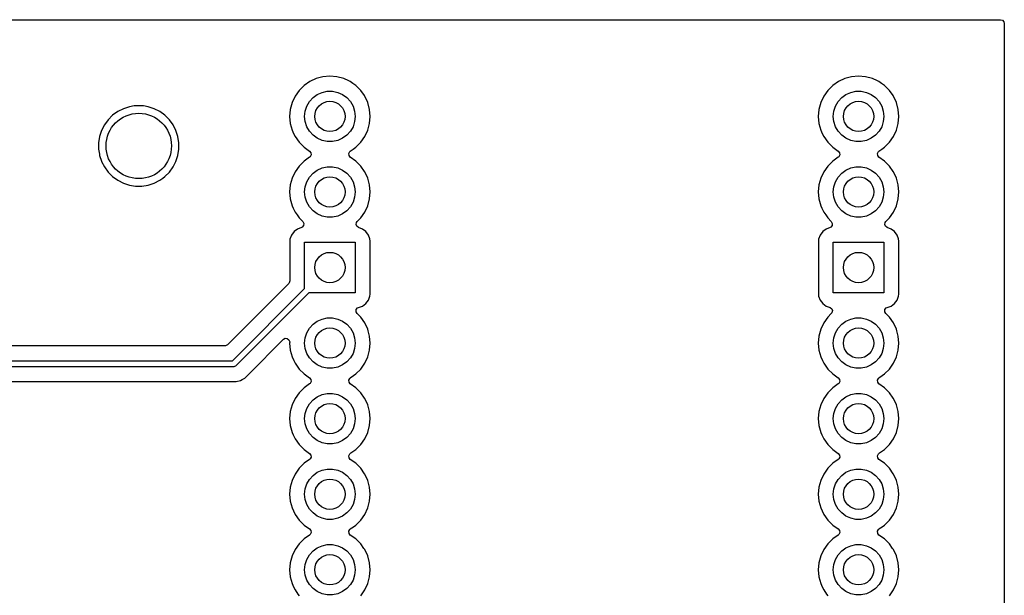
# Model space of a CAD drawing. Extents: x 98 to 223, y -135 to -41.
# Tile 23 of 23: x 190 to 223, y -68 to -48. Entities that reach past the tile are written whole.
import ezdxf

# ---------------------------------------------------------------- set-up
doc = ezdxf.new("R2010")
doc.units = 0
doc.layers.add('BLACK', color=7, linetype='CONTINUOUS')

msp = doc.modelspace()

# ---------------------------------------------------------------- linework, layer by layer
at = {"layer": 'BLACK', "linetype": 'CONTINUOUS'}
for p, q in [((173.738392, -48.443), (192.656608, -48.443)), ((192.656608, -48.443), (223.058185, -48.443)), ((223.058185, -48.443), (223.125224, -48.462685)), ((223.125224, -48.462685), (223.170979, -48.515489)), ((223.170979, -48.515489), (223.182185, -48.567008)), ((223.182185, -48.567008), (223.178255, -112.144557)), ((199.629847, -50.655255), (199.462755, -50.822347)), ((199.823419, -50.519715), (199.629847, -50.655255)), ((199.823421, -50.519714), (199.823419, -50.519715)), ((200.037585, -50.419848), (199.823421, -50.519714)), ((200.037594, -50.419844), (200.037585, -50.419848)), ((200.265836, -50.358688), (200.037594, -50.419844)), ((200.265846, -50.358686), (200.265836, -50.358688)), ((200.501249, -50.338091), (200.265846, -50.358686)), ((200.501251, -50.338091), (200.501249, -50.338091)), ((200.736653, -50.358686), (200.501251, -50.338091)), ((200.736663, -50.358688), (200.736653, -50.358686)), ((200.964905, -50.419844), (200.736663, -50.358688)), ((200.964909, -50.419846), (200.964905, -50.419844)), ((200.964913, -50.419847), (200.964909, -50.419846)), ((201.135476, -50.499382), (200.964913, -50.419847)), ((201.17908, -50.519715), (201.135476, -50.499382)), ((201.179084, -50.519717), (201.17908, -50.519715)), ((201.27561, -50.587306), (201.179084, -50.519717)), ((201.367422, -50.651594), (201.27561, -50.587306)), ((201.372645, -50.655251), (201.367422, -50.651594)), ((201.372652, -50.655256), (201.372645, -50.655251)), ((201.539744, -50.822347), (201.372652, -50.655256)), ((217.409847, -50.655255), (217.242755, -50.822347)), ((217.603419, -50.519715), (217.409847, -50.655255)), ((217.603421, -50.519714), (217.603419, -50.519715)), ((217.817585, -50.419848), (217.603421, -50.519714)), ((217.817594, -50.419844), (217.817585, -50.419848)), ((218.045836, -50.358688), (217.817594, -50.419844)), ((218.045846, -50.358686), (218.045836, -50.358688)), ((218.281249, -50.338091), (218.045846, -50.358686)), ((218.281251, -50.338091), (218.281249, -50.338091)), ((218.516653, -50.358686), (218.281251, -50.338091)), ((218.516663, -50.358688), (218.516653, -50.358686)), ((218.744905, -50.419844), (218.516663, -50.358688)), ((218.744909, -50.419846), (218.744905, -50.419844)), ((218.744913, -50.419847), (218.744909, -50.419846)), ((218.915476, -50.499382), (218.744913, -50.419847)), ((218.95908, -50.519715), (218.915476, -50.499382)), ((218.959084, -50.519717), (218.95908, -50.519715)), ((219.05561, -50.587306), (218.959084, -50.519717)), ((219.147422, -50.651594), (219.05561, -50.587306)), ((219.152645, -50.655251), (219.147422, -50.651594)), ((219.152652, -50.655256), (219.152645, -50.655251)), ((219.319744, -50.822347), (219.152652, -50.655256)), ((199.462755, -50.822347), (199.327215, -51.015919)), ((199.932489, -51.062077), (200.07625, -50.957628)), ((200.07625, -50.957628), (200.238586, -50.885352)), ((200.238586, -50.885352), (200.412401, -50.848406)), ((200.412401, -50.848406), (200.590099, -50.848406)), ((200.590099, -50.848406), (200.763914, -50.885352)), ((200.763914, -50.885352), (200.92625, -50.957628)), ((200.92625, -50.957628), (201.070011, -51.062077)), ((201.660711, -50.995106), (201.539744, -50.822347)), ((201.675285, -51.015921), (201.660711, -50.995106)), ((217.242755, -50.822347), (217.107215, -51.015919)), ((217.712489, -51.062077), (217.85625, -50.957628)), ((217.85625, -50.957628), (218.018586, -50.885352)), ((218.018586, -50.885352), (218.192401, -50.848406)), ((218.192401, -50.848406), (218.370099, -50.848406)), ((218.370099, -50.848406), (218.543914, -50.885352)), ((218.543914, -50.885352), (218.70625, -50.957628)), ((218.70625, -50.957628), (218.850011, -51.062077)), ((219.440711, -50.995106), (219.319744, -50.822347)), ((219.455285, -51.015921), (219.440711, -50.995106)), ((199.227344, -51.230094), (199.166188, -51.458336)), ((199.227348, -51.230085), (199.227344, -51.230094)), ((199.327214, -51.015921), (199.227348, -51.230085)), ((199.327215, -51.015919), (199.327214, -51.015921)), ((199.724736, -51.348024), (199.813586, -51.194133)), ((199.813586, -51.194133), (199.932489, -51.062077)), ((201.070011, -51.062077), (201.188914, -51.194133)), ((201.188914, -51.194133), (201.277764, -51.348024)), ((201.775153, -51.230087), (201.675285, -51.015921)), ((201.836313, -51.458342), (201.775153, -51.230087)), ((217.007344, -51.230094), (216.946188, -51.458336)), ((217.007348, -51.230085), (217.007344, -51.230094)), ((217.107214, -51.015921), (217.007348, -51.230085)), ((217.107215, -51.015919), (217.107214, -51.015921)), ((217.504736, -51.348024), (217.593586, -51.194133)), ((217.593586, -51.194133), (217.712489, -51.062077)), ((218.850011, -51.062077), (218.968914, -51.194133)), ((218.968914, -51.194133), (219.057764, -51.348024)), ((219.555153, -51.230087), (219.455285, -51.015921)), ((219.616313, -51.458342), (219.555153, -51.230087)), ((193.192713, -51.65614), (193.04239, -51.806463)), ((193.364679, -51.531201), (193.192713, -51.65614)), ((193.554085, -51.434694), (193.364679, -51.531201)), ((193.75626, -51.369003), (193.554085, -51.434694)), ((193.917542, -51.343458), (193.75626, -51.369003)), ((193.966213, -51.33575), (193.917542, -51.343458)), ((194.178787, -51.33575), (193.966213, -51.33575)), ((194.227457, -51.343458), (194.178787, -51.33575)), ((194.38874, -51.369003), (194.227457, -51.343458)), ((194.388741, -51.369003), (194.38874, -51.369003)), ((194.388743, -51.369004), (194.388741, -51.369003)), ((194.590912, -51.434693), (194.388743, -51.369004)), ((194.590913, -51.434693), (194.590912, -51.434693)), ((194.590914, -51.434694), (194.590913, -51.434693)), ((194.78032, -51.531201), (194.590914, -51.434694)), ((194.952286, -51.65614), (194.78032, -51.531201)), ((195.102609, -51.806463), (194.952286, -51.65614)), ((199.166186, -51.458346), (199.145591, -51.693749)), ((199.166188, -51.458336), (199.166186, -51.458346)), ((199.65125, -51.69375), (199.669825, -51.517025)), ((199.669825, -51.517025), (199.724736, -51.348024)), ((201.277764, -51.348024), (201.332675, -51.517025)), ((201.332675, -51.517025), (201.35125, -51.69375)), ((201.856909, -51.693749), (201.836313, -51.458342)), ((216.946186, -51.458346), (216.925591, -51.693749)), ((216.946188, -51.458336), (216.946186, -51.458346)), ((217.43125, -51.69375), (217.449825, -51.517025)), ((217.449825, -51.517025), (217.504736, -51.348024)), ((219.057764, -51.348024), (219.112675, -51.517025)), ((219.112675, -51.517025), (219.13125, -51.69375)), ((219.636909, -51.69375), (219.616313, -51.458342)), ((192.917451, -51.978429), (192.820944, -52.167835)), ((193.04239, -51.806463), (192.917451, -51.978429)), ((195.227548, -51.978429), (195.102609, -51.806463)), ((195.227549, -51.978431), (195.227548, -51.978429)), ((195.227551, -51.978434), (195.227549, -51.978431)), ((195.324057, -52.167838), (195.227551, -51.978434)), ((199.145591, -51.693749), (199.145591, -51.69375)), ((199.145591, -51.69375), (199.166186, -51.929153)), ((199.166186, -51.929153), (199.166188, -51.929163)), ((199.166188, -51.929163), (199.227344, -52.157405)), ((199.669825, -51.870475), (199.65125, -51.69375)), ((199.724736, -52.039476), (199.669825, -51.870475)), ((201.332675, -51.870475), (201.277764, -52.039476)), ((201.35125, -51.69375), (201.332675, -51.870475)), ((201.775153, -52.157413), (201.836313, -51.929158)), ((201.836313, -51.929158), (201.856909, -51.69375)), ((201.856909, -51.69375), (201.856909, -51.693749)), ((216.925591, -51.693749), (216.925591, -51.69375)), ((216.925591, -51.69375), (216.946186, -51.929153)), ((216.946186, -51.929153), (216.946188, -51.929163)), ((216.946188, -51.929163), (217.007344, -52.157405)), ((217.449825, -51.870475), (217.43125, -51.69375)), ((217.504736, -52.039476), (217.449825, -51.870475)), ((219.112675, -51.870475), (219.057764, -52.039476)), ((219.13125, -51.69375), (219.112675, -51.870475)), ((219.555153, -52.157413), (219.616313, -51.929158)), ((219.616313, -51.929158), (219.636909, -51.69375)), ((192.820944, -52.167835), (192.755253, -52.37001)), ((195.389746, -52.370007), (195.324057, -52.167838)), ((199.227344, -52.157405), (199.227346, -52.157409)), ((199.227346, -52.157409), (199.227347, -52.157413)), ((199.227347, -52.157413), (199.2767, -52.26325)), ((199.2767, -52.26325), (199.327215, -52.37158)), ((199.813586, -52.193367), (199.724736, -52.039476)), ((199.932489, -52.325423), (199.813586, -52.193367)), ((201.188914, -52.193367), (201.070011, -52.325423)), ((201.277764, -52.039476), (201.188914, -52.193367)), ((201.675285, -52.37158), (201.775153, -52.157413)), ((217.007344, -52.157405), (217.007346, -52.157409)), ((217.007346, -52.157409), (217.007347, -52.157413)), ((217.007347, -52.157413), (217.0567, -52.26325)), ((217.0567, -52.26325), (217.107215, -52.37158)), ((217.593586, -52.193367), (217.504736, -52.039476)), ((217.712489, -52.325423), (217.593586, -52.193367)), ((218.968914, -52.193367), (218.850011, -52.325423)), ((219.057764, -52.039476), (218.968914, -52.193367)), ((219.455285, -52.37158), (219.555153, -52.157413)), ((192.755253, -52.37001), (192.722, -52.579963)), ((192.722, -52.579963), (192.722, -52.792536)), ((195.423, -52.579963), (195.389746, -52.370007)), ((195.423, -52.792537), (195.423, -52.579963)), ((199.327215, -52.37158), (199.327217, -52.371584)), ((199.327217, -52.371584), (199.462751, -52.565145)), ((199.462751, -52.565145), (199.462756, -52.565152)), ((199.462756, -52.565152), (199.629847, -52.732243)), ((200.07625, -52.429872), (199.932489, -52.325423)), ((200.238586, -52.502148), (200.07625, -52.429872)), ((200.412401, -52.539094), (200.238586, -52.502148)), ((200.590099, -52.539094), (200.412401, -52.539094)), ((200.763914, -52.502148), (200.590099, -52.539094)), ((200.92625, -52.429872), (200.763914, -52.502148)), ((201.070011, -52.325423), (200.92625, -52.429872)), ((201.372651, -52.732245), (201.539745, -52.565151)), ((201.539745, -52.565151), (201.675285, -52.37158)), ((217.107215, -52.37158), (217.107217, -52.371584)), ((217.107217, -52.371584), (217.242751, -52.565145)), ((217.242751, -52.565145), (217.242756, -52.565152)), ((217.242756, -52.565152), (217.409847, -52.732243)), ((217.85625, -52.429872), (217.712489, -52.325423)), ((218.018586, -52.502148), (217.85625, -52.429872)), ((218.192401, -52.539094), (218.018586, -52.502148)), ((218.370099, -52.539094), (218.192401, -52.539094)), ((218.543914, -52.502148), (218.370099, -52.539094)), ((218.70625, -52.429872), (218.543914, -52.502148)), ((218.850011, -52.325423), (218.70625, -52.429872)), ((219.152651, -52.732245), (219.319745, -52.565151)), ((219.319745, -52.565151), (219.455285, -52.37158)), ((192.722, -52.792536), (192.749117, -52.96375)), ((192.749117, -52.96375), (192.755254, -53.002493)), ((195.389746, -53.002493), (195.423, -52.792537)), ((199.629847, -52.732243), (199.629853, -52.732248)), ((199.629853, -52.732248), (199.815408, -52.862175)), ((199.815408, -52.862175), (199.859033, -52.916752)), ((199.859033, -52.916752), (199.866227, -52.98625)), ((201.136273, -52.94125), (201.167796, -52.878895)), ((201.143467, -53.010748), (201.136273, -52.94125)), ((201.167796, -52.878895), (201.187092, -52.862175)), ((201.187092, -52.862175), (201.286545, -52.792537)), ((201.286545, -52.792537), (201.372651, -52.732245)), ((217.409847, -52.732243), (217.409853, -52.732248)), ((217.409853, -52.732248), (217.595408, -52.862175)), ((217.595408, -52.862175), (217.639033, -52.916752)), ((217.639033, -52.916752), (217.646227, -52.98625)), ((218.916273, -52.94125), (218.947796, -52.878895)), ((218.923467, -53.010748), (218.916273, -52.94125)), ((218.947796, -52.878895), (218.967092, -52.862175)), ((218.967092, -52.862175), (219.066545, -52.792537)), ((219.066545, -52.792537), (219.152651, -52.732245)), ((192.755254, -53.002493), (192.817886, -53.195255)), ((192.817886, -53.195255), (192.820944, -53.204664)), ((192.820944, -53.204664), (192.917451, -53.39407)), ((195.227551, -53.394066), (195.324057, -53.204662)), ((195.324057, -53.204662), (195.389746, -53.002493)), ((199.629847, -53.195255), (199.462755, -53.362347)), ((199.815408, -53.065325), (199.629847, -53.195255)), ((199.834704, -53.048605), (199.815408, -53.065325)), ((199.866227, -52.98625), (199.834704, -53.048605)), ((201.187092, -53.065325), (201.143467, -53.010748)), ((201.372646, -53.195251), (201.187092, -53.065325)), ((201.372652, -53.195256), (201.372646, -53.195251)), ((201.539744, -53.362347), (201.372652, -53.195256)), ((217.409847, -53.195255), (217.242755, -53.362347)), ((217.595408, -53.065325), (217.409847, -53.195255)), ((217.614704, -53.048605), (217.595408, -53.065325)), ((217.646227, -52.98625), (217.614704, -53.048605)), ((218.967092, -53.065325), (218.923467, -53.010748)), ((219.152646, -53.195251), (218.967092, -53.065325)), ((219.152652, -53.195256), (219.152646, -53.195251)), ((219.319744, -53.362347), (219.152652, -53.195256)), ((192.917451, -53.39407), (193.04239, -53.566036)), ((193.04239, -53.566036), (193.192713, -53.716359)), ((194.952292, -53.716354), (195.102604, -53.566042)), ((195.102604, -53.566042), (195.102606, -53.566038)), ((195.102606, -53.566038), (195.102609, -53.566036)), ((195.102609, -53.566036), (195.227548, -53.39407)), ((195.227547, -53.39407), (195.227551, -53.394066)), ((195.227548, -53.39407), (195.227547, -53.39407)), ((199.327214, -53.555921), (199.227348, -53.770085)), ((199.327215, -53.555919), (199.327214, -53.555921)), ((199.462755, -53.362347), (199.327215, -53.555919)), ((199.813586, -53.734133), (199.932489, -53.602077)), ((199.932489, -53.602077), (200.07625, -53.497628)), ((200.07625, -53.497628), (200.238586, -53.425352)), ((200.238586, -53.425352), (200.412401, -53.388406)), ((200.412401, -53.388406), (200.590099, -53.388406)), ((200.590099, -53.388406), (200.763914, -53.425352)), ((200.763914, -53.425352), (200.92625, -53.497628)), ((200.92625, -53.497628), (201.070011, -53.602077)), ((201.070011, -53.602077), (201.188914, -53.734133)), ((201.666202, -53.542948), (201.539744, -53.362347)), ((201.675285, -53.555921), (201.666202, -53.542948)), ((201.775153, -53.770087), (201.675285, -53.555921)), ((217.107214, -53.555921), (217.007348, -53.770085)), ((217.107215, -53.555919), (217.107214, -53.555921)), ((217.242755, -53.362347), (217.107215, -53.555919)), ((217.593586, -53.734133), (217.712489, -53.602077)), ((217.712489, -53.602077), (217.85625, -53.497628)), ((217.85625, -53.497628), (218.018586, -53.425352)), ((218.018586, -53.425352), (218.192401, -53.388406)), ((218.192401, -53.388406), (218.370099, -53.388406)), ((218.370099, -53.388406), (218.543914, -53.425352)), ((218.543914, -53.425352), (218.70625, -53.497628)), ((218.70625, -53.497628), (218.850011, -53.602077)), ((218.850011, -53.602077), (218.968914, -53.734133)), ((219.446202, -53.542948), (219.319744, -53.362347)), ((219.455285, -53.555921), (219.446202, -53.542948)), ((219.555153, -53.770087), (219.455285, -53.555921)), ((193.192713, -53.716359), (193.364679, -53.841298)), ((193.364679, -53.841298), (193.364681, -53.841299)), ((193.364681, -53.841299), (193.364684, -53.841301)), ((193.364684, -53.841301), (193.554088, -53.937807)), ((193.554088, -53.937807), (193.756257, -54.003496)), ((194.388743, -54.003496), (194.590912, -53.937807)), ((194.590912, -53.937807), (194.780316, -53.841301)), ((194.780316, -53.841301), (194.878325, -53.770094)), ((194.878325, -53.770094), (194.952286, -53.716359)), ((194.952286, -53.716359), (194.952288, -53.716356)), ((194.952288, -53.716356), (194.952292, -53.716354)), ((199.227344, -53.770094), (199.166188, -53.998336)), ((199.227348, -53.770085), (199.227344, -53.770094)), ((199.669825, -54.057025), (199.724736, -53.888024)), ((199.724736, -53.888024), (199.813586, -53.734133)), ((201.188914, -53.734133), (201.277764, -53.888024)), ((201.277764, -53.888024), (201.332675, -54.057025)), ((201.836313, -53.998342), (201.775153, -53.770087)), ((217.007344, -53.770094), (216.946188, -53.998336)), ((217.007348, -53.770085), (217.007344, -53.770094)), ((217.449825, -54.057025), (217.504736, -53.888024)), ((217.504736, -53.888024), (217.593586, -53.734133)), ((218.968914, -53.734133), (219.057764, -53.888024)), ((219.057764, -53.888024), (219.112675, -54.057025)), ((219.616313, -53.998342), (219.555153, -53.770087)), ((193.756257, -54.003496), (193.966213, -54.03675)), ((193.966213, -54.03675), (193.966214, -54.03675)), ((193.966214, -54.03675), (194.178786, -54.03675)), ((194.178786, -54.03675), (194.178787, -54.03675)), ((194.178787, -54.03675), (194.388743, -54.003496)), ((199.166186, -53.998346), (199.145591, -54.233749)), ((199.145591, -54.233749), (199.145591, -54.23375)), ((199.145591, -54.23375), (199.166186, -54.469153)), ((199.166188, -53.998336), (199.166186, -53.998346)), ((199.65125, -54.23375), (199.669825, -54.057025)), ((199.669825, -54.410475), (199.65125, -54.23375)), ((201.332675, -54.057025), (201.35125, -54.23375)), ((201.35125, -54.23375), (201.332675, -54.410475)), ((201.856909, -54.23375), (201.836313, -53.998342)), ((201.836313, -54.469158), (201.856909, -54.23375)), ((216.946186, -53.998346), (216.925591, -54.233749)), ((216.925591, -54.233749), (216.925591, -54.23375)), ((216.925591, -54.23375), (216.946186, -54.469153)), ((216.946188, -53.998336), (216.946186, -53.998346)), ((217.43125, -54.23375), (217.449825, -54.057025)), ((217.449825, -54.410475), (217.43125, -54.23375)), ((219.112675, -54.057025), (219.13125, -54.23375)), ((219.13125, -54.23375), (219.112675, -54.410475)), ((219.636909, -54.23375), (219.616313, -53.998342)), ((219.616313, -54.469158), (219.636909, -54.23375)), ((199.166186, -54.469153), (199.166188, -54.469163)), ((199.166188, -54.469163), (199.227344, -54.697405)), ((199.724736, -54.579476), (199.669825, -54.410475)), ((199.813586, -54.733367), (199.724736, -54.579476)), ((201.277764, -54.579476), (201.188914, -54.733367)), ((201.332675, -54.410475), (201.277764, -54.579476)), ((201.775153, -54.697413), (201.836313, -54.469158)), ((216.946186, -54.469153), (216.946188, -54.469163)), ((216.946188, -54.469163), (217.007344, -54.697405)), ((217.504736, -54.579476), (217.449825, -54.410475)), ((217.593586, -54.733367), (217.504736, -54.579476)), ((219.057764, -54.579476), (218.968914, -54.733367)), ((219.112675, -54.410475), (219.057764, -54.579476)), ((219.555153, -54.697413), (219.616313, -54.469158)), ((199.227344, -54.697405), (199.227346, -54.697409)), ((199.227346, -54.697409), (199.227347, -54.697413)), ((199.227347, -54.697413), (199.265362, -54.778936)), ((199.265362, -54.778936), (199.327215, -54.91158)), ((199.327215, -54.91158), (199.327217, -54.911584)), ((199.327217, -54.911584), (199.394308, -55.007399)), ((199.932489, -54.865423), (199.813586, -54.733367)), ((200.07625, -54.969872), (199.932489, -54.865423)), ((200.238586, -55.042148), (200.07625, -54.969872)), ((200.92625, -54.969872), (200.763914, -55.042148)), ((201.070011, -54.865423), (200.92625, -54.969872)), ((201.188914, -54.733367), (201.070011, -54.865423)), ((201.539745, -55.105151), (201.675285, -54.91158)), ((201.675285, -54.91158), (201.775153, -54.697413)), ((217.007344, -54.697405), (217.007346, -54.697409)), ((217.007346, -54.697409), (217.007347, -54.697413)), ((217.007347, -54.697413), (217.045362, -54.778936)), ((217.045362, -54.778936), (217.107215, -54.91158)), ((217.107215, -54.91158), (217.107217, -54.911584)), ((217.107217, -54.911584), (217.174308, -55.007399)), ((217.712489, -54.865423), (217.593586, -54.733367)), ((217.85625, -54.969872), (217.712489, -54.865423)), ((218.018586, -55.042148), (217.85625, -54.969872)), ((218.70625, -54.969872), (218.543914, -55.042148)), ((218.850011, -54.865423), (218.70625, -54.969872)), ((218.968914, -54.733367), (218.850011, -54.865423)), ((219.319745, -55.105151), (219.455285, -54.91158)), ((219.455285, -54.91158), (219.555153, -54.697413)), ((199.394308, -55.007399), (199.462751, -55.105146)), ((199.462751, -55.105146), (199.462756, -55.105152)), ((199.462756, -55.105152), (199.58468, -55.227076)), ((199.58468, -55.227076), (199.618165, -55.288399)), ((199.618165, -55.288399), (199.613181, -55.358091)), ((200.412401, -55.079094), (200.238586, -55.042148)), ((200.590099, -55.079094), (200.412401, -55.079094)), ((200.763914, -55.042148), (200.590099, -55.079094)), ((201.381816, -55.323603), (201.396668, -55.25533)), ((201.396668, -55.25533), (201.417813, -55.227082)), ((201.417813, -55.227082), (201.539745, -55.105151)), ((217.174308, -55.007399), (217.242751, -55.105146)), ((217.242751, -55.105146), (217.242756, -55.105152)), ((217.242756, -55.105152), (217.36468, -55.227076)), ((217.36468, -55.227076), (217.398165, -55.288399)), ((217.398165, -55.288399), (217.393181, -55.358091)), ((218.192401, -55.079094), (218.018586, -55.042148)), ((218.370099, -55.079094), (218.192401, -55.079094)), ((218.543914, -55.042148), (218.370099, -55.079094)), ((219.161816, -55.323603), (219.176668, -55.25533)), ((219.176668, -55.25533), (219.197813, -55.227082)), ((219.197813, -55.227082), (219.319745, -55.105151)), ((199.293702, -55.566205), (199.207456, -55.681414)), ((199.293705, -55.566202), (199.293702, -55.566205)), ((199.408914, -55.479956), (199.293705, -55.566202)), ((199.408919, -55.479953), (199.408914, -55.479956)), ((199.540333, -55.430939), (199.408919, -55.479953)), ((199.571309, -55.414024), (199.540333, -55.430939)), ((199.613181, -55.358091), (199.571309, -55.414024)), ((201.406233, -55.389068), (201.381816, -55.323603)), ((201.462167, -55.430939), (201.406233, -55.389068)), ((201.593578, -55.479952), (201.462167, -55.430939)), ((201.593585, -55.479956), (201.593578, -55.479952)), ((201.708794, -55.566202), (201.593585, -55.479956)), ((201.708797, -55.566205), (201.708794, -55.566202)), ((201.795043, -55.681414), (201.708797, -55.566205)), ((217.073702, -55.566205), (216.987456, -55.681414)), ((217.073705, -55.566202), (217.073702, -55.566205)), ((217.188914, -55.479956), (217.073705, -55.566202)), ((217.188919, -55.479953), (217.188914, -55.479956)), ((217.320333, -55.430939), (217.188919, -55.479953)), ((217.351309, -55.414024), (217.320333, -55.430939)), ((217.393181, -55.358091), (217.351309, -55.414024)), ((219.186233, -55.389068), (219.161816, -55.323603)), ((219.242167, -55.430939), (219.186233, -55.389068)), ((219.373578, -55.479952), (219.242167, -55.430939)), ((219.373585, -55.479956), (219.373578, -55.479952)), ((219.488794, -55.566202), (219.373585, -55.479956)), ((219.488797, -55.566205), (219.488794, -55.566202)), ((219.575043, -55.681414), (219.488797, -55.566205)), ((199.150751, -55.875873), (199.15075, -55.875885)), ((199.15075, -55.875885), (199.15075, -57.223652)), ((199.157158, -55.816267), (199.150751, -55.875866)), ((199.150751, -55.875866), (199.150751, -55.875873)), ((199.207452, -55.681421), (199.157158, -55.816267)), ((199.207456, -55.681414), (199.207452, -55.681421)), ((199.65125, -57.482328), (199.65125, -55.92375)), ((199.65125, -55.92375), (201.35125, -55.92375)), ((201.35125, -55.92375), (201.35125, -57.62375)), ((201.795047, -55.681421), (201.795043, -55.681414)), ((201.843455, -55.811211), (201.795047, -55.681421)), ((201.845341, -55.816267), (201.843455, -55.811211)), ((201.851749, -55.875878), (201.845341, -55.816267)), ((201.85175, -57.671623), (201.851749, -55.875878)), ((216.930751, -55.875873), (216.93075, -55.875885)), ((216.93075, -55.875885), (216.93075, -57.67162)), ((216.937158, -55.816267), (216.930751, -55.875866)), ((216.930751, -55.875866), (216.930751, -55.875873)), ((216.987452, -55.681421), (216.937158, -55.816267)), ((216.987456, -55.681414), (216.987452, -55.681421)), ((217.43125, -57.62375), (217.43125, -55.92375)), ((217.43125, -55.92375), (219.13125, -55.92375)), ((219.13125, -55.92375), (219.13125, -57.62375)), ((219.575047, -55.681421), (219.575043, -55.681414)), ((219.623455, -55.811211), (219.575047, -55.681421)), ((219.625341, -55.816267), (219.623455, -55.811211)), ((219.631749, -55.875878), (219.625341, -55.816267)), ((219.63175, -57.671623), (219.631749, -55.875878)), ((199.15075, -57.223652), (199.131065, -57.290691)), ((199.114431, -57.311333), (197.055084, -59.370681)), ((197.226078, -59.9075), (199.65125, -57.482328)), ((199.131065, -57.290691), (199.114431, -57.311333)), ((199.792672, -57.62375), (197.338211, -60.078211)), ((201.35125, -57.62375), (199.792672, -57.62375)), ((201.708796, -57.981296), (201.795046, -57.866081)), ((201.795046, -57.866081), (201.845341, -57.731233)), ((201.845341, -57.731233), (201.85175, -57.671623)), ((216.93075, -57.67162), (216.930751, -57.671626)), ((216.930751, -57.671626), (216.937158, -57.731233)), ((216.937158, -57.731233), (216.987452, -57.866078)), ((216.987452, -57.866078), (216.987456, -57.866085)), ((216.987456, -57.866085), (217.073702, -57.981294)), ((219.13125, -57.62375), (217.43125, -57.62375)), ((219.488796, -57.981296), (219.575046, -57.866081)), ((219.575046, -57.866081), (219.625341, -57.731233)), ((219.625341, -57.731233), (219.63175, -57.671623)), ((201.384334, -58.259101), (201.389318, -58.189409)), ((201.417817, -58.320421), (201.384334, -58.259101)), ((201.389318, -58.189409), (201.431189, -58.133475)), ((201.431189, -58.133475), (201.462165, -58.11656)), ((201.462165, -58.11656), (201.593581, -58.067546)), ((201.593581, -58.067546), (201.708796, -57.981296)), ((217.073702, -57.981294), (217.073705, -57.981297)), ((217.073705, -57.981297), (217.188914, -58.067543)), ((217.188914, -58.067543), (217.188921, -58.067547)), ((217.188921, -58.067547), (217.320331, -58.11656)), ((217.320331, -58.11656), (217.376265, -58.158431)), ((217.376265, -58.158431), (217.400682, -58.223895)), ((217.400682, -58.223895), (217.38583, -58.292168)), ((219.164334, -58.259101), (219.169318, -58.189409)), ((219.197817, -58.320421), (219.164334, -58.259101)), ((219.169318, -58.189409), (219.211189, -58.133475)), ((219.211189, -58.133475), (219.242165, -58.11656)), ((219.242165, -58.11656), (219.373581, -58.067546)), ((219.373581, -58.067546), (219.488796, -57.981296)), ((199.932489, -58.682077), (200.07625, -58.577628)), ((200.07625, -58.577628), (200.238586, -58.505352)), ((200.238586, -58.505352), (200.412401, -58.468406)), ((200.412401, -58.468406), (200.590099, -58.468406)), ((200.590099, -58.468406), (200.763914, -58.505352)), ((200.763914, -58.505352), (200.92625, -58.577628)), ((200.92625, -58.577628), (201.070011, -58.682077)), ((201.485289, -58.387893), (201.417817, -58.320421)), ((201.539746, -58.44235), (201.485289, -58.387893)), ((201.674425, -58.634693), (201.539746, -58.44235)), ((217.242753, -58.44235), (217.107215, -58.635919)), ((217.36468, -58.320423), (217.242753, -58.44235)), ((217.38583, -58.292168), (217.36468, -58.320423)), ((217.712489, -58.682077), (217.85625, -58.577628)), ((217.85625, -58.577628), (218.018586, -58.505352)), ((218.018586, -58.505352), (218.192401, -58.468406)), ((218.192401, -58.468406), (218.370099, -58.468406)), ((218.370099, -58.468406), (218.543914, -58.505352)), ((218.543914, -58.505352), (218.70625, -58.577628)), ((218.70625, -58.577628), (218.850011, -58.682077)), ((219.265289, -58.387893), (219.197817, -58.320421)), ((219.319746, -58.44235), (219.265289, -58.387893)), ((219.454425, -58.634693), (219.319746, -58.44235)), ((199.724736, -58.968024), (199.813586, -58.814133)), ((199.813586, -58.814133), (199.932489, -58.682077)), ((201.070011, -58.682077), (201.188914, -58.814133)), ((201.188914, -58.814133), (201.277764, -58.968024)), ((201.675285, -58.635921), (201.674425, -58.634693)), ((201.775153, -58.850087), (201.675285, -58.635921)), ((201.775154, -58.850093), (201.775153, -58.850087)), ((201.775155, -58.850094), (201.775154, -58.850093)), ((201.789876, -58.905035), (201.775155, -58.850094)), ((201.836313, -59.078342), (201.789876, -58.905035)), ((217.007344, -58.850094), (216.946188, -59.078336)), ((217.007348, -58.850085), (217.007344, -58.850094)), ((217.107214, -58.635921), (217.007348, -58.850085)), ((217.107215, -58.635919), (217.107214, -58.635921)), ((217.504736, -58.968024), (217.593586, -58.814133)), ((217.593586, -58.814133), (217.712489, -58.682077)), ((218.850011, -58.682077), (218.968914, -58.814133)), ((218.968914, -58.814133), (219.057764, -58.968024)), ((219.455285, -58.635921), (219.454425, -58.634693)), ((219.555153, -58.850087), (219.455285, -58.635921)), ((219.555154, -58.850093), (219.555153, -58.850087)), ((219.555155, -58.850094), (219.555154, -58.850093)), ((219.569876, -58.905035), (219.555155, -58.850094)), ((219.616313, -59.078342), (219.569876, -58.905035)), ((197.75823, -60.366004), (198.93682, -59.187413)), ((198.93682, -59.187413), (198.998141, -59.15393)), ((198.998141, -59.15393), (199.067833, -59.158914)), ((199.067833, -59.158914), (199.123766, -59.200786)), ((199.123766, -59.200786), (199.148183, -59.26625)), ((199.148183, -59.26625), (199.148027, -59.285903)), ((199.65125, -59.31375), (199.669825, -59.137025)), ((199.669825, -59.137025), (199.724736, -58.968024)), ((201.277764, -58.968024), (201.332675, -59.137025)), ((201.332675, -59.137025), (201.35125, -59.31375)), ((201.856909, -59.31375), (201.836313, -59.078342)), ((216.946186, -59.078346), (216.925591, -59.313749)), ((216.946188, -59.078336), (216.946186, -59.078346)), ((217.43125, -59.31375), (217.449825, -59.137025)), ((217.449825, -59.137025), (217.504736, -58.968024)), ((219.057764, -58.968024), (219.112675, -59.137025)), ((219.112675, -59.137025), (219.13125, -59.31375)), ((219.636909, -59.31375), (219.616313, -59.078342)), ((196.967403, -59.407), (188.736853, -59.407)), ((196.993761, -59.404166), (196.967403, -59.407)), ((197.055084, -59.370681), (196.993761, -59.404166)), ((199.148027, -59.285903), (199.145591, -59.313747)), ((199.145591, -59.313747), (199.145591, -59.31375)), ((199.145591, -59.31375), (199.166186, -59.549153)), ((199.166186, -59.549153), (199.166188, -59.549163)), ((199.166188, -59.549163), (199.227344, -59.777405)), ((199.669825, -59.490475), (199.65125, -59.31375)), ((199.724736, -59.659476), (199.669825, -59.490475)), ((201.332675, -59.490475), (201.277764, -59.659476)), ((201.35125, -59.31375), (201.332675, -59.490475)), ((201.775153, -59.777413), (201.836313, -59.549158)), ((201.836313, -59.549158), (201.856909, -59.31375)), ((216.925591, -59.313749), (216.925591, -59.31375)), ((216.925591, -59.31375), (216.946186, -59.549153)), ((216.946186, -59.549153), (216.946188, -59.549163)), ((216.946188, -59.549163), (217.007344, -59.777405)), ((217.449825, -59.490475), (217.43125, -59.31375)), ((217.504736, -59.659476), (217.449825, -59.490475)), ((219.112675, -59.490475), (219.057764, -59.659476)), ((219.13125, -59.31375), (219.112675, -59.490475)), ((219.555153, -59.777413), (219.616313, -59.549158)), ((219.616313, -59.549158), (219.636909, -59.31375)), ((188.248751, -59.9075), (197.226078, -59.9075)), ((199.227344, -59.777405), (199.227346, -59.777409)), ((199.227346, -59.777409), (199.227347, -59.777413)), ((199.227347, -59.777413), (199.286665, -59.90462)), ((199.286665, -59.90462), (199.327215, -59.99158)), ((199.813586, -59.813367), (199.724736, -59.659476)), ((199.932489, -59.945423), (199.813586, -59.813367)), ((201.188914, -59.813367), (201.070011, -59.945423)), ((201.277764, -59.659476), (201.188914, -59.813367)), ((201.675285, -59.99158), (201.775153, -59.777413)), ((217.007344, -59.777405), (217.007346, -59.777409)), ((217.007346, -59.777409), (217.007347, -59.777413)), ((217.007347, -59.777413), (217.066665, -59.90462)), ((217.066665, -59.90462), (217.107215, -59.99158)), ((217.593586, -59.813367), (217.504736, -59.659476)), ((217.712489, -59.945423), (217.593586, -59.813367)), ((218.968914, -59.813367), (218.850011, -59.945423)), ((219.057764, -59.659476), (218.968914, -59.813367)), ((219.455285, -59.99158), (219.555153, -59.777413)), ((197.2675, -60.1075), (188.248751, -60.1075)), ((197.287009, -60.105579), (197.2675, -60.1075)), ((197.323057, -60.090647), (197.287009, -60.105579)), ((197.338211, -60.078211), (197.323057, -60.090647)), ((199.327215, -59.99158), (199.327217, -59.991584)), ((199.327217, -59.991584), (199.462751, -60.185145)), ((199.462751, -60.185145), (199.462756, -60.185152)), ((199.462756, -60.185152), (199.629847, -60.352243)), ((200.07625, -60.049872), (199.932489, -59.945423)), ((200.238586, -60.122148), (200.07625, -60.049872)), ((200.412401, -60.159094), (200.238586, -60.122148)), ((200.590099, -60.159094), (200.412401, -60.159094)), ((200.763914, -60.122148), (200.590099, -60.159094)), ((200.92625, -60.049872), (200.763914, -60.122148)), ((201.070011, -59.945423), (200.92625, -60.049872)), ((201.372651, -60.352245), (201.539745, -60.185151)), ((201.539745, -60.185151), (201.675285, -59.99158)), ((217.107215, -59.99158), (217.107217, -59.991584)), ((217.107217, -59.991584), (217.242751, -60.185145)), ((217.242751, -60.185145), (217.242756, -60.185152)), ((217.242756, -60.185152), (217.409847, -60.352243)), ((217.85625, -60.049872), (217.712489, -59.945423)), ((218.018586, -60.122148), (217.85625, -60.049872)), ((218.192401, -60.159094), (218.018586, -60.122148)), ((218.370099, -60.159094), (218.192401, -60.159094)), ((218.543914, -60.122148), (218.370099, -60.159094)), ((218.70625, -60.049872), (218.543914, -60.122148)), ((218.850011, -59.945423), (218.70625, -60.049872)), ((219.152651, -60.352245), (219.319745, -60.185151)), ((219.319745, -60.185151), (219.455285, -59.99158)), ((197.346557, -60.608001), (197.499285, -60.567077)), ((197.499285, -60.567077), (197.549404, -60.538139)), ((197.549404, -60.538139), (197.636216, -60.48802)), ((197.636216, -60.48802), (197.74802, -60.376216)), ((197.74802, -60.376214), (197.758228, -60.366007)), ((197.74802, -60.376216), (197.74802, -60.376214)), ((197.758228, -60.366007), (197.75823, -60.366004)), ((199.629847, -60.352243), (199.629853, -60.352248)), ((199.629853, -60.352248), (199.815408, -60.482175)), ((199.815408, -60.482175), (199.859033, -60.536752)), ((199.859033, -60.536752), (199.866227, -60.60625)), ((201.136273, -60.56125), (201.167796, -60.498895)), ((201.143467, -60.630748), (201.136273, -60.56125)), ((201.167796, -60.498895), (201.187092, -60.482175)), ((201.187092, -60.482175), (201.297789, -60.404664)), ((201.297789, -60.404664), (201.372651, -60.352245)), ((217.409847, -60.352243), (217.409853, -60.352248)), ((217.409853, -60.352248), (217.595408, -60.482175)), ((217.595408, -60.482175), (217.639033, -60.536752)), ((217.639033, -60.536752), (217.646227, -60.60625)), ((218.916273, -60.56125), (218.947796, -60.498895)), ((218.923467, -60.630748), (218.916273, -60.56125)), ((218.947796, -60.498895), (218.967092, -60.482175)), ((218.967092, -60.482175), (219.077789, -60.404664)), ((219.077789, -60.404664), (219.152651, -60.352245)), ((188.736853, -60.608), (197.180831, -60.608)), ((197.180831, -60.608), (197.180847, -60.608001)), ((197.180847, -60.608001), (197.188443, -60.608001)), ((197.188443, -60.608001), (197.346554, -60.608001)), ((197.346554, -60.608001), (197.346557, -60.608001)), ((199.629847, -60.815255), (199.462755, -60.982347)), ((199.815408, -60.685325), (199.629847, -60.815255)), ((199.834704, -60.668605), (199.815408, -60.685325)), ((199.866227, -60.60625), (199.834704, -60.668605)), ((201.187092, -60.685325), (201.143467, -60.630748)), ((201.372646, -60.815251), (201.187092, -60.685325)), ((201.372652, -60.815256), (201.372646, -60.815251)), ((201.539744, -60.982347), (201.372652, -60.815256)), ((217.409847, -60.815255), (217.242755, -60.982347)), ((217.595408, -60.685325), (217.409847, -60.815255)), ((217.614704, -60.668605), (217.595408, -60.685325)), ((217.646227, -60.60625), (217.614704, -60.668605)), ((218.967092, -60.685325), (218.923467, -60.630748)), ((219.152646, -60.815251), (218.967092, -60.685325)), ((219.152652, -60.815256), (219.152646, -60.815251)), ((219.319744, -60.982347), (219.152652, -60.815256)), ((199.327214, -61.175921), (199.227348, -61.390085)), ((199.327215, -61.175919), (199.327214, -61.175921)), ((199.462755, -60.982347), (199.327215, -61.175919)), ((199.813586, -61.354133), (199.932489, -61.222077)), ((199.932489, -61.222077), (200.07625, -61.117628)), ((200.07625, -61.117628), (200.238586, -61.045352)), ((200.238586, -61.045352), (200.412401, -61.008406)), ((200.412401, -61.008406), (200.590099, -61.008406)), ((200.590099, -61.008406), (200.763914, -61.045352)), ((200.763914, -61.045352), (200.92625, -61.117628)), ((200.92625, -61.117628), (201.070011, -61.222077)), ((201.070011, -61.222077), (201.188914, -61.354133)), ((201.667858, -61.165313), (201.539744, -60.982347)), ((201.675285, -61.175921), (201.667858, -61.165313)), ((201.775153, -61.390087), (201.675285, -61.175921)), ((217.107214, -61.175921), (217.007348, -61.390085)), ((217.107215, -61.175919), (217.107214, -61.175921)), ((217.242755, -60.982347), (217.107215, -61.175919)), ((217.593586, -61.354133), (217.712489, -61.222077)), ((217.712489, -61.222077), (217.85625, -61.117628)), ((217.85625, -61.117628), (218.018586, -61.045352)), ((218.018586, -61.045352), (218.192401, -61.008406)), ((218.192401, -61.008406), (218.370099, -61.008406)), ((218.370099, -61.008406), (218.543914, -61.045352)), ((218.543914, -61.045352), (218.70625, -61.117628)), ((218.70625, -61.117628), (218.850011, -61.222077)), ((218.850011, -61.222077), (218.968914, -61.354133)), ((219.447858, -61.165313), (219.319744, -60.982347)), ((219.455285, -61.175921), (219.447858, -61.165313)), ((219.555153, -61.390087), (219.455285, -61.175921)), ((199.227344, -61.390094), (199.166188, -61.618336)), ((199.227348, -61.390085), (199.227344, -61.390094)), ((199.669825, -61.677025), (199.724736, -61.508024)), ((199.724736, -61.508024), (199.813586, -61.354133)), ((201.188914, -61.354133), (201.277764, -61.508024)), ((201.277764, -61.508024), (201.332675, -61.677025)), ((201.836313, -61.618342), (201.775153, -61.390087)), ((217.007344, -61.390094), (216.946188, -61.618336)), ((217.007348, -61.390085), (217.007344, -61.390094)), ((217.449825, -61.677025), (217.504736, -61.508024)), ((217.504736, -61.508024), (217.593586, -61.354133)), ((218.968914, -61.354133), (219.057764, -61.508024)), ((219.057764, -61.508024), (219.112675, -61.677025)), ((219.616313, -61.618342), (219.555153, -61.390087)), ((199.166186, -61.618346), (199.145591, -61.853749)), ((199.145591, -61.853749), (199.145591, -61.85375)), ((199.145591, -61.85375), (199.166186, -62.089153)), ((199.166188, -61.618336), (199.166186, -61.618346)), ((199.65125, -61.85375), (199.669825, -61.677025)), ((199.669825, -62.030475), (199.65125, -61.85375)), ((201.332675, -61.677025), (201.35125, -61.85375)), ((201.35125, -61.85375), (201.332675, -62.030475)), ((201.856909, -61.85375), (201.836313, -61.618342)), ((201.836313, -62.089158), (201.856909, -61.85375)), ((216.946186, -61.618346), (216.925591, -61.853749)), ((216.925591, -61.853749), (216.925591, -61.85375)), ((216.925591, -61.85375), (216.946186, -62.089153)), ((216.946188, -61.618336), (216.946186, -61.618346)), ((217.43125, -61.85375), (217.449825, -61.677025)), ((217.449825, -62.030475), (217.43125, -61.85375)), ((219.112675, -61.677025), (219.13125, -61.85375)), ((219.13125, -61.85375), (219.112675, -62.030475)), ((219.636909, -61.85375), (219.616313, -61.618342)), ((219.616313, -62.089158), (219.636909, -61.85375)), ((199.166186, -62.089153), (199.166188, -62.089163)), ((199.166188, -62.089163), (199.227344, -62.317405)), ((199.724736, -62.199476), (199.669825, -62.030475)), ((199.813586, -62.353367), (199.724736, -62.199476)), ((201.277764, -62.199476), (201.188914, -62.353367)), ((201.332675, -62.030475), (201.277764, -62.199476)), ((201.775153, -62.317413), (201.836313, -62.089158)), ((216.946186, -62.089153), (216.946188, -62.089163)), ((216.946188, -62.089163), (217.007344, -62.317405)), ((217.504736, -62.199476), (217.449825, -62.030475)), ((217.593586, -62.353367), (217.504736, -62.199476)), ((219.057764, -62.199476), (218.968914, -62.353367)), ((219.112675, -62.030475), (219.057764, -62.199476)), ((219.555153, -62.317413), (219.616313, -62.089158)), ((199.227344, -62.317405), (199.227346, -62.317409)), ((199.227346, -62.317409), (199.227347, -62.317413)), ((199.227347, -62.317413), (199.265511, -62.399256)), ((199.265511, -62.399256), (199.327215, -62.53158)), ((199.327215, -62.53158), (199.327217, -62.531584)), ((199.327217, -62.531584), (199.462751, -62.725145)), ((199.932489, -62.485423), (199.813586, -62.353367)), ((200.07625, -62.589872), (199.932489, -62.485423)), ((201.070011, -62.485423), (200.92625, -62.589872)), ((201.188914, -62.353367), (201.070011, -62.485423)), ((201.539745, -62.725151), (201.675285, -62.53158)), ((201.675285, -62.53158), (201.775153, -62.317413)), ((217.007344, -62.317405), (217.007346, -62.317409)), ((217.007346, -62.317409), (217.007347, -62.317413)), ((217.007347, -62.317413), (217.045511, -62.399256)), ((217.045511, -62.399256), (217.107215, -62.53158)), ((217.107215, -62.53158), (217.107217, -62.531584)), ((217.107217, -62.531584), (217.242751, -62.725145)), ((217.712489, -62.485423), (217.593586, -62.353367)), ((217.85625, -62.589872), (217.712489, -62.485423)), ((218.850011, -62.485423), (218.70625, -62.589872)), ((218.968914, -62.353367), (218.850011, -62.485423)), ((219.319745, -62.725151), (219.455285, -62.53158)), ((219.455285, -62.53158), (219.555153, -62.317413)), ((199.462751, -62.725145), (199.462756, -62.725152)), ((199.462756, -62.725152), (199.629847, -62.892243)), ((199.629847, -62.892243), (199.629853, -62.892248)), ((199.629853, -62.892248), (199.815408, -63.022175)), ((200.238586, -62.662148), (200.07625, -62.589872)), ((200.412401, -62.699094), (200.238586, -62.662148)), ((200.590099, -62.699094), (200.412401, -62.699094)), ((200.763914, -62.662148), (200.590099, -62.699094)), ((200.92625, -62.589872), (200.763914, -62.662148)), ((201.209276, -63.006641), (201.372651, -62.892245)), ((201.372651, -62.892245), (201.539745, -62.725151)), ((217.242751, -62.725145), (217.242756, -62.725152)), ((217.242756, -62.725152), (217.409847, -62.892243)), ((217.409847, -62.892243), (217.409853, -62.892248)), ((217.409853, -62.892248), (217.595408, -63.022175)), ((218.018586, -62.662148), (217.85625, -62.589872)), ((218.192401, -62.699094), (218.018586, -62.662148)), ((218.370099, -62.699094), (218.192401, -62.699094)), ((218.543914, -62.662148), (218.370099, -62.699094)), ((218.70625, -62.589872), (218.543914, -62.662148)), ((218.989276, -63.006641), (219.152651, -62.892245)), ((219.152651, -62.892245), (219.319745, -62.725151)), ((199.815408, -63.225325), (199.629847, -63.355255)), ((199.815408, -63.022175), (199.859033, -63.076752)), ((199.834704, -63.208605), (199.815408, -63.225325)), ((199.866227, -63.14625), (199.834704, -63.208605)), ((199.859033, -63.076752), (199.866227, -63.14625)), ((201.136273, -63.10125), (201.167796, -63.038895)), ((201.143467, -63.170748), (201.136273, -63.10125)), ((201.187092, -63.225325), (201.143467, -63.170748)), ((201.167796, -63.038895), (201.187092, -63.022175)), ((201.187092, -63.022175), (201.209276, -63.006641)), ((201.372646, -63.355251), (201.187092, -63.225325)), ((217.595408, -63.225325), (217.409847, -63.355255)), ((217.595408, -63.022175), (217.639033, -63.076752)), ((217.614704, -63.208605), (217.595408, -63.225325)), ((217.646227, -63.14625), (217.614704, -63.208605)), ((217.639033, -63.076752), (217.646227, -63.14625)), ((218.916273, -63.10125), (218.947796, -63.038895)), ((218.923467, -63.170748), (218.916273, -63.10125)), ((218.967092, -63.225325), (218.923467, -63.170748)), ((218.947796, -63.038895), (218.967092, -63.022175)), ((218.967092, -63.022175), (218.989276, -63.006641)), ((219.152646, -63.355251), (218.967092, -63.225325)), ((199.462755, -63.522347), (199.327215, -63.715919)), ((199.629847, -63.355255), (199.462755, -63.522347)), ((200.238586, -63.585352), (200.412401, -63.548406)), ((200.412401, -63.548406), (200.590099, -63.548406)), ((200.590099, -63.548406), (200.763914, -63.585352)), ((201.372652, -63.355256), (201.372646, -63.355251)), ((201.539744, -63.522347), (201.372652, -63.355256)), ((201.667858, -63.705313), (201.539744, -63.522347)), ((217.242755, -63.522347), (217.107215, -63.715919)), ((217.409847, -63.355255), (217.242755, -63.522347)), ((218.018586, -63.585352), (218.192401, -63.548406)), ((218.192401, -63.548406), (218.370099, -63.548406)), ((218.370099, -63.548406), (218.543914, -63.585352)), ((219.152652, -63.355256), (219.152646, -63.355251)), ((219.319744, -63.522347), (219.152652, -63.355256)), ((219.447858, -63.705313), (219.319744, -63.522347)), ((199.327214, -63.715921), (199.227348, -63.930085)), ((199.327215, -63.715919), (199.327214, -63.715921)), ((199.724736, -64.048024), (199.813586, -63.894133)), ((199.813586, -63.894133), (199.932489, -63.762077)), ((199.932489, -63.762077), (200.07625, -63.657628)), ((200.07625, -63.657628), (200.238586, -63.585352)), ((200.763914, -63.585352), (200.92625, -63.657628)), ((200.92625, -63.657628), (201.070011, -63.762077)), ((201.070011, -63.762077), (201.188914, -63.894133)), ((201.188914, -63.894133), (201.277764, -64.048024)), ((201.675285, -63.715921), (201.667858, -63.705313)), ((201.775153, -63.930087), (201.675285, -63.715921)), ((217.107214, -63.715921), (217.007348, -63.930085)), ((217.107215, -63.715919), (217.107214, -63.715921)), ((217.504736, -64.048024), (217.593586, -63.894133)), ((217.593586, -63.894133), (217.712489, -63.762077)), ((217.712489, -63.762077), (217.85625, -63.657628)), ((217.85625, -63.657628), (218.018586, -63.585352)), ((218.543914, -63.585352), (218.70625, -63.657628)), ((218.70625, -63.657628), (218.850011, -63.762077)), ((218.850011, -63.762077), (218.968914, -63.894133)), ((218.968914, -63.894133), (219.057764, -64.048024)), ((219.455285, -63.715921), (219.447858, -63.705313)), ((219.555153, -63.930087), (219.455285, -63.715921)), ((199.166186, -64.158346), (199.145591, -64.393749)), ((199.166188, -64.158336), (199.166186, -64.158346)), ((199.227344, -63.930094), (199.166188, -64.158336)), ((199.227348, -63.930085), (199.227344, -63.930094)), ((199.65125, -64.39375), (199.669825, -64.217025)), ((199.669825, -64.217025), (199.724736, -64.048024)), ((201.277764, -64.048024), (201.332675, -64.217025)), ((201.332675, -64.217025), (201.35125, -64.39375)), ((201.836313, -64.158342), (201.775153, -63.930087)), ((201.856909, -64.39375), (201.836313, -64.158342)), ((216.946186, -64.158346), (216.925591, -64.393749)), ((216.946188, -64.158336), (216.946186, -64.158346)), ((217.007344, -63.930094), (216.946188, -64.158336)), ((217.007348, -63.930085), (217.007344, -63.930094)), ((217.43125, -64.39375), (217.449825, -64.217025)), ((217.449825, -64.217025), (217.504736, -64.048024)), ((219.057764, -64.048024), (219.112675, -64.217025)), ((219.112675, -64.217025), (219.13125, -64.39375)), ((219.616313, -64.158342), (219.555153, -63.930087)), ((219.636909, -64.39375), (219.616313, -64.158342)), ((199.145591, -64.393749), (199.145591, -64.39375)), ((199.145591, -64.39375), (199.166186, -64.629153)), ((199.669825, -64.570475), (199.65125, -64.39375)), ((199.724736, -64.739476), (199.669825, -64.570475)), ((201.332675, -64.570475), (201.277764, -64.739476)), ((201.35125, -64.39375), (201.332675, -64.570475)), ((201.836313, -64.629158), (201.856909, -64.39375)), ((216.925591, -64.393749), (216.925591, -64.39375)), ((216.925591, -64.39375), (216.946186, -64.629153)), ((217.449825, -64.570475), (217.43125, -64.39375)), ((217.504736, -64.739476), (217.449825, -64.570475)), ((219.112675, -64.570475), (219.057764, -64.739476)), ((219.13125, -64.39375), (219.112675, -64.570475)), ((219.616313, -64.629158), (219.636909, -64.39375)), ((199.166186, -64.629153), (199.166188, -64.629163)), ((199.166188, -64.629163), (199.227344, -64.857405)), ((199.227344, -64.857405), (199.227346, -64.857409)), ((199.227346, -64.857409), (199.227347, -64.857413)), ((199.227347, -64.857413), (199.317732, -65.051243)), ((199.813586, -64.893367), (199.724736, -64.739476)), ((199.932489, -65.025423), (199.813586, -64.893367)), ((201.188914, -64.893367), (201.070011, -65.025423)), ((201.277764, -64.739476), (201.188914, -64.893367)), ((201.675285, -65.07158), (201.775153, -64.857413)), ((201.775153, -64.857413), (201.836313, -64.629158)), ((216.946186, -64.629153), (216.946188, -64.629163)), ((216.946188, -64.629163), (217.007344, -64.857405)), ((217.007344, -64.857405), (217.007346, -64.857409)), ((217.007346, -64.857409), (217.007347, -64.857413)), ((217.007347, -64.857413), (217.097732, -65.051243)), ((217.593586, -64.893367), (217.504736, -64.739476)), ((217.712489, -65.025423), (217.593586, -64.893367)), ((218.968914, -64.893367), (218.850011, -65.025423)), ((219.057764, -64.739476), (218.968914, -64.893367)), ((219.455285, -65.07158), (219.555153, -64.857413)), ((219.555153, -64.857413), (219.616313, -64.629158)), ((199.317732, -65.051243), (199.327215, -65.07158)), ((199.327215, -65.07158), (199.327217, -65.071584)), ((199.327217, -65.071584), (199.462751, -65.265145)), ((200.07625, -65.129872), (199.932489, -65.025423)), ((200.238586, -65.202148), (200.07625, -65.129872)), ((200.412401, -65.239094), (200.238586, -65.202148)), ((200.763914, -65.202148), (200.590099, -65.239094)), ((200.92625, -65.129872), (200.763914, -65.202148)), ((201.070011, -65.025423), (200.92625, -65.129872)), ((201.539745, -65.265151), (201.675285, -65.07158)), ((217.097732, -65.051243), (217.107215, -65.07158)), ((217.107215, -65.07158), (217.107217, -65.071584)), ((217.107217, -65.071584), (217.242751, -65.265145)), ((217.85625, -65.129872), (217.712489, -65.025423)), ((218.018586, -65.202148), (217.85625, -65.129872)), ((218.192401, -65.239094), (218.018586, -65.202148)), ((218.543914, -65.202148), (218.370099, -65.239094)), ((218.70625, -65.129872), (218.543914, -65.202148)), ((218.850011, -65.025423), (218.70625, -65.129872)), ((219.319745, -65.265151), (219.455285, -65.07158)), ((199.462751, -65.265145), (199.462756, -65.265152)), ((199.462756, -65.265152), (199.629847, -65.432243)), ((199.629847, -65.432243), (199.629853, -65.432248)), ((199.629853, -65.432248), (199.815408, -65.562175)), ((199.815408, -65.562175), (199.859033, -65.616752)), ((200.590099, -65.239094), (200.412401, -65.239094)), ((201.167796, -65.578895), (201.187092, -65.562175)), ((201.187092, -65.562175), (201.293403, -65.487735)), ((201.293403, -65.487735), (201.372651, -65.432245)), ((201.372651, -65.432245), (201.539745, -65.265151)), ((217.242751, -65.265145), (217.242756, -65.265152)), ((217.242756, -65.265152), (217.409847, -65.432243)), ((217.409847, -65.432243), (217.409853, -65.432248)), ((217.409853, -65.432248), (217.595408, -65.562175)), ((217.595408, -65.562175), (217.639033, -65.616752)), ((218.370099, -65.239094), (218.192401, -65.239094)), ((218.947796, -65.578895), (218.967092, -65.562175)), ((218.967092, -65.562175), (219.073403, -65.487735)), ((219.073403, -65.487735), (219.152651, -65.432245)), ((219.152651, -65.432245), (219.319745, -65.265151)), ((199.629847, -65.895255), (199.462755, -66.062347)), ((199.815408, -65.765325), (199.629847, -65.895255)), ((199.834704, -65.748605), (199.815408, -65.765325)), ((199.866227, -65.68625), (199.834704, -65.748605)), ((199.859033, -65.616752), (199.866227, -65.68625)), ((201.136273, -65.64125), (201.167796, -65.578895)), ((201.143467, -65.710748), (201.136273, -65.64125)), ((201.187092, -65.765325), (201.143467, -65.710748)), ((201.372646, -65.895251), (201.187092, -65.765325)), ((201.372652, -65.895256), (201.372646, -65.895251)), ((201.539744, -66.062347), (201.372652, -65.895256)), ((217.409847, -65.895255), (217.242755, -66.062347)), ((217.595408, -65.765325), (217.409847, -65.895255)), ((217.614704, -65.748605), (217.595408, -65.765325)), ((217.646227, -65.68625), (217.614704, -65.748605)), ((217.639033, -65.616752), (217.646227, -65.68625)), ((218.916273, -65.64125), (218.947796, -65.578895)), ((218.923467, -65.710748), (218.916273, -65.64125)), ((218.967092, -65.765325), (218.923467, -65.710748)), ((219.152646, -65.895251), (218.967092, -65.765325)), ((219.152652, -65.895256), (219.152646, -65.895251)), ((219.319744, -66.062347), (219.152652, -65.895256)), ((199.462755, -66.062347), (199.327215, -66.255919)), ((199.932489, -66.302077), (200.07625, -66.197628)), ((200.07625, -66.197628), (200.238586, -66.125352)), ((200.238586, -66.125352), (200.412401, -66.088406)), ((200.412401, -66.088406), (200.590099, -66.088406)), ((200.590099, -66.088406), (200.763914, -66.125352)), ((200.763914, -66.125352), (200.92625, -66.197628)), ((200.92625, -66.197628), (201.070011, -66.302077)), ((201.645628, -66.213565), (201.539744, -66.062347)), ((201.675285, -66.255921), (201.645628, -66.213565)), ((217.242755, -66.062347), (217.107215, -66.255919)), ((217.712489, -66.302077), (217.85625, -66.197628)), ((217.85625, -66.197628), (218.018586, -66.125352)), ((218.018586, -66.125352), (218.192401, -66.088406)), ((218.192401, -66.088406), (218.370099, -66.088406)), ((218.370099, -66.088406), (218.543914, -66.125352)), ((218.543914, -66.125352), (218.70625, -66.197628)), ((218.70625, -66.197628), (218.850011, -66.302077)), ((219.425628, -66.213565), (219.319744, -66.062347)), ((219.455285, -66.255921), (219.425628, -66.213565)), ((199.227344, -66.470094), (199.166188, -66.698336)), ((199.227348, -66.470085), (199.227344, -66.470094)), ((199.327214, -66.255921), (199.227348, -66.470085)), ((199.327215, -66.255919), (199.327214, -66.255921)), ((199.724736, -66.588024), (199.813586, -66.434133)), ((199.813586, -66.434133), (199.932489, -66.302077)), ((201.070011, -66.302077), (201.188914, -66.434133)), ((201.188914, -66.434133), (201.277764, -66.588024)), ((201.775153, -66.470087), (201.675285, -66.255921)), ((201.836313, -66.698342), (201.775153, -66.470087)), ((217.007344, -66.470094), (216.946188, -66.698336)), ((217.007348, -66.470085), (217.007344, -66.470094)), ((217.107214, -66.255921), (217.007348, -66.470085)), ((217.107215, -66.255919), (217.107214, -66.255921)), ((217.504736, -66.588024), (217.593586, -66.434133)), ((217.593586, -66.434133), (217.712489, -66.302077)), ((218.850011, -66.302077), (218.968914, -66.434133)), ((218.968914, -66.434133), (219.057764, -66.588024)), ((219.555153, -66.470087), (219.455285, -66.255921)), ((219.616313, -66.698342), (219.555153, -66.470087)), ((199.166186, -66.698346), (199.145591, -66.933749)), ((199.166188, -66.698336), (199.166186, -66.698346)), ((199.65125, -66.93375), (199.669825, -66.757025)), ((199.669825, -66.757025), (199.724736, -66.588024)), ((201.277764, -66.588024), (201.332675, -66.757025)), ((201.332675, -66.757025), (201.35125, -66.93375)), ((201.856909, -66.93375), (201.836313, -66.698342)), ((216.946186, -66.698346), (216.925591, -66.933749)), ((216.946188, -66.698336), (216.946186, -66.698346)), ((217.43125, -66.93375), (217.449825, -66.757025)), ((217.449825, -66.757025), (217.504736, -66.588024)), ((219.057764, -66.588024), (219.112675, -66.757025)), ((219.112675, -66.757025), (219.13125, -66.93375)), ((219.636909, -66.93375), (219.616313, -66.698342)), ((199.145591, -66.933749), (199.145591, -66.93375)), ((199.145591, -66.93375), (199.166186, -67.169153)), ((199.166186, -67.169153), (199.166188, -67.169163)), ((199.166188, -67.169163), (199.227344, -67.397405)), ((199.669825, -67.110475), (199.65125, -66.93375)), ((199.724736, -67.279476), (199.669825, -67.110475)), ((201.332675, -67.110475), (201.277764, -67.279476)), ((201.35125, -66.93375), (201.332675, -67.110475)), ((201.775153, -67.397413), (201.836313, -67.169158)), ((201.836313, -67.169158), (201.856909, -66.93375)), ((216.925591, -66.933749), (216.925591, -66.93375)), ((216.925591, -66.93375), (216.946186, -67.169153)), ((216.946186, -67.169153), (216.946188, -67.169163)), ((216.946188, -67.169163), (217.007344, -67.397405)), ((217.449825, -67.110475), (217.43125, -66.93375)), ((217.504736, -67.279476), (217.449825, -67.110475)), ((219.112675, -67.110475), (219.057764, -67.279476)), ((219.13125, -66.93375), (219.112675, -67.110475)), ((219.555153, -67.397413), (219.616313, -67.169158)), ((219.616313, -67.169158), (219.636909, -66.93375)), ((199.227344, -67.397405), (199.227346, -67.397409)), ((199.227346, -67.397409), (199.227347, -67.397413)), ((199.227347, -67.397413), (199.278327, -67.506739)), ((199.278327, -67.506739), (199.327215, -67.61158)), ((199.813586, -67.433367), (199.724736, -67.279476)), ((199.932489, -67.565423), (199.813586, -67.433367)), ((201.188914, -67.433367), (201.070011, -67.565423)), ((201.277764, -67.279476), (201.188914, -67.433367)), ((201.675285, -67.61158), (201.775153, -67.397413)), ((217.007344, -67.397405), (217.007346, -67.397409)), ((217.007346, -67.397409), (217.007347, -67.397413)), ((217.007347, -67.397413), (217.058327, -67.506739)), ((217.058327, -67.506739), (217.107215, -67.61158)), ((217.593586, -67.433367), (217.504736, -67.279476)), ((217.712489, -67.565423), (217.593586, -67.433367)), ((218.968914, -67.433367), (218.850011, -67.565423)), ((219.057764, -67.279476), (218.968914, -67.433367)), ((219.455285, -67.61158), (219.555153, -67.397413)), ((199.327215, -67.61158), (199.327217, -67.611584)), ((199.327217, -67.611584), (199.425363, -67.75175)), ((199.425363, -67.75175), (199.462751, -67.805146)), ((200.07625, -67.669872), (199.932489, -67.565423)), ((200.238586, -67.742148), (200.07625, -67.669872)), ((200.412401, -67.779094), (200.238586, -67.742148)), ((200.590099, -67.779094), (200.412401, -67.779094)), ((200.763914, -67.742148), (200.590099, -67.779094)), ((200.92625, -67.669872), (200.763914, -67.742148)), ((201.070011, -67.565423), (200.92625, -67.669872)), ((201.539745, -67.805151), (201.675285, -67.61158)), ((217.107215, -67.61158), (217.107217, -67.611584)), ((217.107217, -67.611584), (217.205363, -67.75175)), ((217.205363, -67.75175), (217.242751, -67.805146)), ((217.85625, -67.669872), (217.712489, -67.565423)), ((218.018586, -67.742148), (217.85625, -67.669872)), ((218.192401, -67.779094), (218.018586, -67.742148)), ((218.370099, -67.779094), (218.192401, -67.779094)), ((218.543914, -67.742148), (218.370099, -67.779094)), ((218.70625, -67.669872), (218.543914, -67.742148)), ((218.850011, -67.565423), (218.70625, -67.669872)), ((219.319745, -67.805151), (219.455285, -67.61158))]:
    msp.add_line(p, q, dxfattribs=at)
at = {"layer": 'BLACK'}
for centre, radius in [((200.50125, -51.69375), 0.51), ((218.28125, -51.69375), 0.51), ((194.0725, -52.68625), 1.1), ((200.50125, -54.23375), 0.51), ((218.28125, -54.23375), 0.51), ((200.50125, -56.77375), 0.51), ((218.28125, -56.77375), 0.51), ((200.50125, -59.31375), 0.51), ((218.28125, -59.31375), 0.51), ((200.50125, -61.85375), 0.51), ((218.28125, -61.85375), 0.51), ((200.50125, -64.39375), 0.51), ((218.28125, -64.39375), 0.51), ((200.50125, -66.93375), 0.51), ((218.28125, -66.93375), 0.51)]:
    msp.add_circle(centre, radius, dxfattribs=at)

doc.saveas('drawing.dxf')
